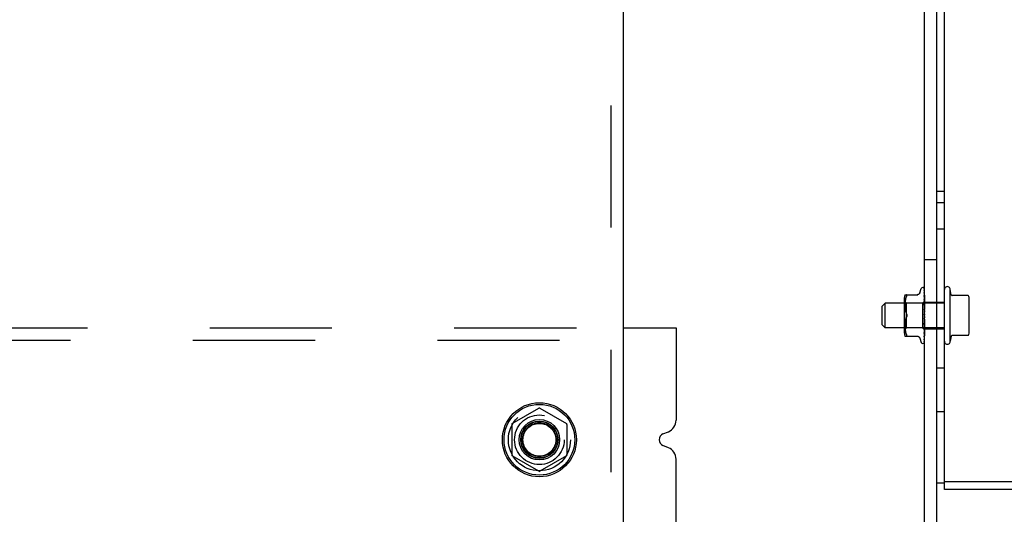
# Model space of a CAD drawing. Header units: inches. Extents: x 0 to 224, y 0 to 145.
# Tile 31 of 41: x 171 to 181, y 84 to 89. Entities that reach past the tile are written whole.
import ezdxf

# ---------------------------------------------------------------- set-up
doc = ezdxf.new("R2010")
doc.units = ezdxf.units.IN
doc.header["$LTSCALE"] = 12.302632
doc.header["$MEASUREMENT"] = 0
doc.linetypes.add('DOT', pattern=[0.2, 0.1, -0.1])
doc.linetypes.add('HIDDEN', pattern=[0.2, 0.1, -0.1])
doc.layers.get('0').update_dxf_attribs({"linetype": 'CONTINUOUS'})
doc.layers.add('DEFAULT_2', color=8, linetype='HIDDEN')
doc.layers.add('SUBPANELS', color=7, linetype='CONTINUOUS')

msp = doc.modelspace()

# ---------------------------------------------------------------- linework, layer by layer
at = {"color": 7, "linetype": 'Continuous'}
for p, q in [((180.7686, 84.0489), (180.7686, 118.5489)), ((180.5686, 46.6739), (180.5686, 118.4239)), ((180.6936, 46.6739), (180.6936, 118.4859)), ((180.3721, 86.0073), (180.5014, 86.0073)), ((180.5044, 86.0094), (180.5008, 86.0082)), ((180.5211, 86.0269), (180.5365, 86.0692)), ((180.5521, 86.0802), (180.553, 86.0802)), ((180.5664, 86.0733), (180.5653, 86.0746)), ((180.5666, 86.0661), (180.5657, 86.0689)), ((180.5663, 86.0522), (180.5659, 86.0539)), ((180.5668, 86.0247), (180.566, 86.0301)), ((180.566, 85.9983), (180.566, 85.9983)), ((180.5664, 85.9952), (180.566, 85.9983)), ((180.5672, 86.0473), (180.5663, 86.0522)), ((180.567, 86.0724), (180.5664, 86.0733)), ((180.568, 86.0154), (180.5668, 86.0247)), ((180.5679, 86.0426), (180.5672, 86.0473)), ((180.5683, 86.0588), (180.5679, 86.0608)), ((180.568, 86.042), (180.5679, 86.0426)), ((180.5686, 86.0377), (180.568, 86.042)), ((180.5686, 86.0097), (180.568, 86.0154)), ((180.5685, 86.0693), (180.5682, 86.07)), ((180.5686, 86.0675), (180.5682, 86.069)), ((180.5686, 86.0572), (180.5683, 86.0588)), ((180.5686, 86.069), (180.5685, 86.0693)), ((180.8286, 85.5389), (180.8286, 86.0589)), ((180.8374, 86.0074), (180.8286, 86.0589)), ((181.0065, 85.9989), (180.8429, 85.9989)), ((180.1436, 85.8939), (180.1736, 85.9239)), ((180.3666, 85.9239), (180.1736, 85.9239)), ((180.1736, 85.6739), (180.1736, 85.9239)), ((180.3666, 85.6193), (180.3666, 85.9785)), ((180.566, 85.9593), (180.566, 85.9595)), ((180.5681, 85.9378), (180.566, 85.9593)), ((180.566, 85.9146), (180.566, 85.9149)), ((180.5686, 85.8856), (180.566, 85.9146)), ((180.568, 85.9801), (180.5664, 85.9952)), ((180.5686, 85.9742), (180.568, 85.9801)), ((180.5686, 85.9323), (180.5681, 85.9378)), ((181.0186, 85.6328), (181.0186, 85.9651)), ((180.1436, 85.7039), (180.1436, 85.8939)), ((180.566, 85.8657), (180.566, 85.8659)), ((180.566, 85.8657), (180.5686, 85.8359)), ((180.1436, 85.7039), (180.1736, 85.6739)), ((180.566, 85.764), (180.566, 85.7639)), ((177.5374, 85.6739), (178.0686, 85.6739)), ((178.0686, 85.6739), (178.0686, 84.7446)), ((180.3666, 85.6739), (180.1736, 85.6739)), ((180.566, 85.6655), (180.566, 85.6656)), ((180.566, 85.6229), (180.5661, 85.6234)), ((180.5666, 85.625), (180.5681, 85.6285)), ((180.5681, 85.6285), (180.5686, 85.6297)), ((180.3721, 85.5906), (180.5014, 85.5906)), ((180.5211, 85.5709), (180.5365, 85.5286)), ((180.5521, 85.5177), (180.553, 85.5177)), ((180.5652, 85.525), (180.5661, 85.5263)), ((180.5657, 85.5369), (180.5669, 85.5391)), ((180.5659, 85.5576), (180.5664, 85.5586)), ((180.566, 85.5866), (180.5661, 85.587)), ((180.5661, 85.587), (180.5662, 85.5874)), ((180.5662, 85.5874), (180.5667, 85.5886)), ((180.5664, 85.5586), (180.5666, 85.5591)), ((180.5666, 85.5591), (180.5672, 85.5603)), ((180.5667, 85.5886), (180.568, 85.5915)), ((180.5672, 85.5603), (180.5678, 85.5617)), ((180.5678, 85.5617), (180.5686, 85.5638)), ((180.568, 85.5915), (180.5686, 85.5931)), ((180.8374, 85.5904), (180.8286, 85.5389)), ((181.0065, 85.5989), (180.8429, 85.5989)), ((176.4211, 84.712), (176.6886, 84.8665)), ((176.6986, 84.8665), (176.9661, 84.712)), ((176.4161, 84.7034), (176.4161, 84.3945)), ((176.9711, 84.7034), (176.9711, 84.3945)), ((177.9372, 84.6067), (177.9915, 84.6291)), ((177.9915, 84.4687), (177.9372, 84.4912)), ((176.6886, 84.2314), (176.4211, 84.3858)), ((176.9661, 84.3858), (176.6986, 84.2314)), ((178.0686, 83.4239), (178.0686, 84.3532)), ((195.6186, 84.1239), (180.7686, 84.1239)), ((180.7686, 84.1119), (180.6936, 84.1119)), ((195.6186, 84.0489), (180.7686, 84.0489))]:
    msp.add_line(p, q, dxfattribs=at)
for points in [[(180.3876, 85.9927), (180.3888, 85.9954), (180.3898, 85.9979), (180.3905, 86), (180.3909, 86.0018), (180.391, 86.0034), (180.3909, 86.0047), (180.3905, 86.0057), (180.3898, 86.0066), (180.3888, 86.0071), (180.3876, 86.0073)], [(180.5008, 86.0082), (180.4972, 86.0075), (180.4935, 86.0073)], [(180.5209, 86.0265), (180.5201, 86.0245), (180.5184, 86.0213), (180.5163, 86.0182), (180.5138, 86.0155), (180.5109, 86.013), (180.5078, 86.011), (180.5044, 86.0094)], [(180.5659, 86.0739), (180.565, 86.075), (180.5642, 86.0758)], [(180.5682, 86.069), (180.5677, 86.0703), (180.5672, 86.0715), (180.5666, 86.0727), (180.5659, 86.0739)], [(180.5679, 86.0608), (180.5675, 86.0626), (180.567, 86.0644), (180.5666, 86.0661)], [(180.5682, 86.07), (180.5682, 86.0701), (180.568, 86.0705), (180.5678, 86.0709), (180.5676, 86.0713), (180.5674, 86.0717), (180.5672, 86.072), (180.567, 86.0724)], [(180.3876, 85.9927), (180.384, 85.9842), (180.3809, 85.9754), (180.3784, 85.9661), (180.3764, 85.9565), (180.3749, 85.947), (180.3738, 85.9376), (180.373, 85.9287), (180.3725, 85.9201), (180.3722, 85.9117), (180.3721, 85.9034), (180.3722, 85.895), (180.3725, 85.8865), (180.373, 85.8776), (180.3738, 85.8685), (180.3749, 85.8591), (180.3764, 85.8497), (180.3783, 85.8403), (180.3808, 85.831), (180.3839, 85.8221), (180.3876, 85.8135)], [(180.3876, 85.8135), (180.3886, 85.8111), (180.3895, 85.8087), (180.3901, 85.8062), (180.3906, 85.8038), (180.3909, 85.8013), (180.391, 85.7989)], [(180.3876, 85.7843), (180.3839, 85.7758), (180.3808, 85.7669), (180.3784, 85.7577), (180.3764, 85.7483), (180.3749, 85.7389), (180.3738, 85.7296), (180.373, 85.7205), (180.3725, 85.7116), (180.3722, 85.703), (180.3721, 85.6946), (180.3722, 85.6863), (180.3725, 85.6779), (180.373, 85.6692), (180.3738, 85.6603), (180.3749, 85.651), (180.3764, 85.6414), (180.3784, 85.6319), (180.3809, 85.6225), (180.3839, 85.6136), (180.3876, 85.6052)], [(180.391, 85.7989), (180.3909, 85.7965), (180.3906, 85.7941), (180.3901, 85.7916), (180.3895, 85.7892), (180.3886, 85.7867), (180.3876, 85.7843)], [(180.566, 85.7639), (180.5661, 85.7644), (180.5663, 85.765), (180.5665, 85.7657), (180.5667, 85.7663), (180.567, 85.7668), (180.5673, 85.7672), (180.5675, 85.7677), (180.5678, 85.7681), (180.568, 85.7684), (180.5683, 85.7688), (180.5685, 85.7692), (180.5686, 85.7694)], [(180.566, 85.713), (180.5661, 85.7136), (180.5662, 85.7143)], [(180.5662, 85.7143), (180.5664, 85.715), (180.5667, 85.7157), (180.567, 85.7164), (180.5673, 85.717), (180.5676, 85.7176), (180.5679, 85.7182), (180.5682, 85.7188), (180.5686, 85.7194), (180.5686, 85.7196)], [(180.3876, 85.5906), (180.3888, 85.5908), (180.3898, 85.5913), (180.3905, 85.5921), (180.3909, 85.5932), (180.391, 85.5945), (180.3909, 85.5961), (180.3905, 85.5979), (180.3898, 85.6), (180.3888, 85.6024), (180.3876, 85.6052)], [(180.566, 85.6656), (180.5661, 85.6661), (180.5662, 85.6666), (180.5664, 85.6673)], [(180.5661, 85.6234), (180.5662, 85.6238), (180.5663, 85.6244), (180.5666, 85.625)], [(180.5664, 85.6673), (180.5666, 85.668), (180.5669, 85.6687), (180.5672, 85.6694)], [(180.5672, 85.6694), (180.5679, 85.6709), (180.5683, 85.6716), (180.5686, 85.6724)], [(180.4935, 85.5906), (180.4972, 85.5904), (180.5008, 85.5897)], [(180.5008, 85.5897), (180.5044, 85.5885), (180.5078, 85.5869), (180.5109, 85.5848), (180.5138, 85.5824), (180.5163, 85.5796), (180.5184, 85.5766), (180.5201, 85.5733), (180.5209, 85.5714)], [(180.5661, 85.5263), (180.5662, 85.5264), (180.5665, 85.5269), (180.5668, 85.5273), (180.5671, 85.5279), (180.5674, 85.5284), (180.5677, 85.529), (180.568, 85.5296), (180.5683, 85.5303), (180.5686, 85.5309), (180.5686, 85.5312)], [(180.5669, 85.5391), (180.5672, 85.5396), (180.5675, 85.5402), (180.5678, 85.5408), (180.5681, 85.5414), (180.5683, 85.542), (180.5686, 85.5427), (180.5686, 85.5429)]]:
    msp.add_lwpolyline(points, dxfattribs=at)
for radius in [0.3725, 0.3558, 0.2035, 0.1875]:
    msp.add_circle((176.6936, 84.5489), radius, dxfattribs=at)
for centre, radius, start, end in [((180.4442, 85.9785), 0.0776, 157.92393, 180), ((180.5521, 86.0635), 0.0167, 90, 160), ((180.553, 86.0635), 0.0167, 47.76466, 90), ((180.7986, 86.0589), 0.03, 359.9957, 180), ((180.8473, 86.0089), 0.01, 188.56952, 253.7139), ((181.0065, 85.9889), 0.01, 10.48085, 90), ((180.8774, 85.9651), 0.1412, 0, 10.48107), ((180.4442, 85.6193), 0.0776, 180, 202.07607), ((181.0065, 85.6089), 0.01, 270, 349.51915), ((180.8774, 85.6328), 0.1412, 349.51893, 360), ((180.5521, 85.5343), 0.0167, 200, 270), ((180.553, 85.5343), 0.0167, 270, 332.85123), ((180.7986, 85.5389), 0.03, 180, 0.0043), ((180.8473, 85.5889), 0.01, 106.2861, 171.43048), ((176.6936, 84.8578), 0.01, 60, 120), ((176.4261, 84.7034), 0.01, 120, 180), ((176.9611, 84.7034), 0.01, 0.01128, 60), ((177.9436, 84.7446), 0.125, 292.5, 360), ((177.9611, 84.5489), 0.0625, 112.5, 247.5), ((177.9436, 84.3532), 0.125, 0, 67.5), ((176.4261, 84.3945), 0.01, 180.01128, 239.98796), ((176.9611, 84.3945), 0.01, 300.01085, 360), ((176.6936, 84.24), 0.01, 240.01171, 299.98732)]:
    msp.add_arc(centre, radius, start, end, dxfattribs=at)
at = {"layer": 'DEFAULT_2', "color": 8, "linetype": 'HIDDEN'}
for p, q in [((180.6936, 87.0489), (180.7686, 87.0489)), ((180.7686, 86.9319), (180.6936, 86.9319)), ((180.7686, 86.6659), (180.6936, 86.6659)), ((180.5686, 86.3614), (180.6936, 86.3614)), ((180.5643, 86.0756), (180.5643, 86.0757)), ((180.5653, 86.0746), (180.5643, 86.0756)), ((180.5656, 86.0679), (180.5656, 86.068)), ((180.5663, 86.0669), (180.5656, 86.0679)), ((180.5659, 86.0539), (180.566, 86.0531)), ((180.5659, 86.0516), (180.5659, 86.0517)), ((180.5675, 86.0484), (180.5659, 86.0516)), ((180.566, 86.0715), (180.5679, 85.9424)), ((180.566, 86.0672), (180.5679, 85.9397)), ((180.566, 86.0531), (180.5679, 85.9322)), ((180.566, 86.0508), (180.5679, 85.932)), ((180.566, 86.0302), (180.566, 86.0299)), ((180.566, 86.0299), (180.5679, 85.9197)), ((180.566, 86.0265), (180.5679, 85.9194)), ((180.566, 85.9983), (180.5679, 85.9029)), ((180.5667, 86.0249), (180.5661, 86.0264)), ((180.5665, 86.0664), (180.5663, 86.0669)), ((180.5675, 86.0232), (180.5667, 86.0249)), ((180.5678, 86.0477), (180.5675, 86.0484)), ((180.5679, 86.0223), (180.5675, 86.0232)), ((180.5681, 86.0634), (180.5678, 86.0641)), ((180.568, 86.0474), (180.5678, 86.0477)), ((180.5682, 86.0217), (180.5679, 86.0223)), ((180.5686, 86.0457), (180.568, 86.0474)), ((180.5686, 86.062), (180.5681, 86.0634)), ((180.5686, 86.0204), (180.5682, 86.0217)), ((180.3866, 85.9242), (180.3666, 85.9442)), ((180.7686, 85.9239), (180.3666, 85.9239)), ((180.3721, 85.9033), (180.3721, 85.9034)), ((180.3722, 85.9116), (180.3722, 85.9117)), ((180.3725, 85.92), (180.3725, 85.9201)), ((180.373, 85.9286), (180.373, 85.9287)), ((180.3738, 85.9375), (180.3738, 85.9376)), ((180.3749, 85.9469), (180.3749, 85.947)), ((180.3764, 85.9564), (180.3764, 85.9565)), ((180.3784, 85.966), (180.3784, 85.9661)), ((180.3809, 85.9754), (180.3809, 85.9754)), ((180.3839, 85.9842), (180.384, 85.9842)), ((180.5496, 85.9242), (180.3866, 85.9242)), ((180.3866, 85.6737), (180.3866, 85.9242)), ((180.3866, 85.9242), (180.3866, 85.9239)), ((180.5679, 85.9424), (180.5496, 85.9242)), ((180.5496, 85.9242), (180.5496, 85.6737)), ((180.566, 85.994), (180.5679, 85.9025)), ((180.566, 85.9595), (180.5679, 85.8823)), ((180.566, 85.9544), (180.5679, 85.8818)), ((180.566, 85.9149), (180.5679, 85.8586)), ((180.566, 85.9091), (180.5679, 85.8581)), ((180.5679, 85.989), (180.5668, 85.9917)), ((180.568, 85.9489), (180.5668, 85.9516)), ((180.5681, 85.9886), (180.5679, 85.989)), ((180.5686, 85.9431), (180.5679, 85.9424)), ((180.5679, 85.9424), (180.5679, 85.9424)), ((180.5681, 85.9405), (180.5679, 85.9399)), ((180.568, 85.9402), (180.5679, 85.9401)), ((180.5679, 85.9401), (180.5679, 85.9399)), ((180.5679, 85.9397), (180.5679, 85.9399)), ((180.5679, 85.9399), (180.5679, 85.9398)), ((180.5681, 85.9332), (180.5679, 85.9322)), ((180.5679, 85.932), (180.5679, 85.9322)), ((180.5679, 85.9322), (180.5679, 85.932)), ((180.5686, 85.9292), (180.5679, 85.932)), ((180.5679, 85.9318), (180.5679, 85.932)), ((180.5683, 85.9228), (180.5679, 85.9198)), ((180.5679, 85.9198), (180.5679, 85.9197)), ((180.5679, 85.9194), (180.5679, 85.9198)), ((180.5679, 85.9197), (180.5679, 85.9195)), ((180.5686, 85.9151), (180.5679, 85.9195)), ((180.5684, 85.9078), (180.5679, 85.903)), ((180.5679, 85.9025), (180.5679, 85.903)), ((180.5679, 85.9029), (180.5679, 85.9026)), ((180.5686, 85.8968), (180.5679, 85.9026)), ((180.5683, 85.9483), (180.568, 85.9489)), ((180.5681, 85.9404), (180.568, 85.9402)), ((180.5682, 85.9332), (180.568, 85.9328)), ((180.5683, 85.9214), (180.568, 85.9206)), ((180.5684, 85.9879), (180.5681, 85.9886)), ((180.5684, 85.9414), (180.5681, 85.9406)), ((180.5684, 85.9409), (180.5681, 85.9404)), ((180.5681, 85.9406), (180.5681, 85.9405)), ((180.5683, 85.9342), (180.5681, 85.9332)), ((180.5684, 85.9336), (180.5682, 85.9332)), ((180.5685, 85.9477), (180.5683, 85.9483)), ((180.5685, 85.9352), (180.5683, 85.9342)), ((180.5686, 85.925), (180.5683, 85.9228)), ((180.5686, 85.9221), (180.5683, 85.9214)), ((180.5686, 85.9873), (180.5684, 85.9879)), ((180.5686, 85.942), (180.5684, 85.9415)), ((180.5684, 85.9415), (180.5684, 85.9414)), ((180.5686, 85.9412), (180.5684, 85.9409)), ((180.5686, 85.9341), (180.5684, 85.9336)), ((180.5686, 85.9094), (180.5684, 85.9078)), ((180.5686, 85.9474), (180.5685, 85.9477)), ((180.5686, 85.936), (180.5685, 85.9352)), ((180.5686, 85.9319), (180.7686, 85.9319)), ((180.3722, 85.8948), (180.3722, 85.895)), ((180.3725, 85.8863), (180.3725, 85.8865)), ((180.373, 85.8774), (180.373, 85.8776)), ((180.3738, 85.8683), (180.3738, 85.8685)), ((180.3749, 85.859), (180.3749, 85.8591)), ((180.3764, 85.8496), (180.3764, 85.8497)), ((180.3784, 85.8402), (180.3783, 85.8403)), ((180.3808, 85.831), (180.3808, 85.831)), ((180.3839, 85.8221), (180.3839, 85.8221)), ((180.566, 85.8659), (180.5679, 85.8327)), ((180.566, 85.8597), (180.5679, 85.8321)), ((180.5679, 85.8042), (180.5671, 85.8052)), ((180.5686, 85.8899), (180.5679, 85.8824)), ((180.5679, 85.8818), (180.5679, 85.8824)), ((180.5679, 85.8823), (180.5679, 85.8819)), ((180.5686, 85.875), (180.5679, 85.8819)), ((180.5679, 85.8814), (180.5679, 85.8818)), ((180.5686, 85.8671), (180.5679, 85.8588)), ((180.5679, 85.8581), (180.5679, 85.8588)), ((180.5679, 85.8586), (180.5679, 85.8583)), ((180.5686, 85.8504), (180.5679, 85.8583)), ((180.5686, 85.8418), (180.5679, 85.833)), ((180.5679, 85.8337), (180.5679, 85.8327)), ((180.5679, 85.8321), (180.5679, 85.833)), ((180.5679, 85.8327), (180.5679, 85.8325)), ((180.5686, 85.824), (180.5679, 85.8325)), ((180.5679, 85.8318), (180.5679, 85.8321)), ((180.5686, 85.8149), (180.5679, 85.806)), ((180.5686, 85.7966), (180.5679, 85.8055)), ((180.5682, 85.8841), (180.568, 85.8835)), ((180.5684, 85.8847), (180.5682, 85.8841)), ((180.5686, 85.8853), (180.5684, 85.8847)), ((180.5686, 85.8025), (180.5684, 85.8028)), ((180.3722, 85.7028), (180.3722, 85.703)), ((180.3725, 85.7114), (180.3725, 85.7116)), ((180.373, 85.7203), (180.373, 85.7205)), ((180.3738, 85.7294), (180.3738, 85.7296)), ((180.3749, 85.7387), (180.3749, 85.7389)), ((180.3764, 85.7482), (180.3764, 85.7483)), ((180.3783, 85.7576), (180.3784, 85.7577)), ((180.3808, 85.7669), (180.3808, 85.7669)), ((180.3839, 85.7757), (180.3876, 85.7843)), ((180.5686, 85.7875), (180.566, 85.7576)), ((180.5679, 85.7525), (180.566, 85.713)), ((180.5679, 85.752), (180.566, 85.707)), ((180.566, 85.7073), (180.5686, 85.7368)), ((180.5679, 85.7276), (180.566, 85.6655)), ((180.5679, 85.7271), (180.566, 85.6601)), ((180.566, 85.707), (180.566, 85.7073)), ((180.5679, 85.7053), (180.566, 85.6229)), ((180.5679, 85.7049), (180.566, 85.6181)), ((180.5679, 85.7795), (180.5673, 85.7747)), ((180.5679, 85.7795), (180.5679, 85.7789)), ((180.5679, 85.7789), (180.5679, 85.7782)), ((180.5679, 85.7782), (180.5679, 85.7788)), ((180.5686, 85.7694), (180.5679, 85.7782)), ((180.5686, 85.7605), (180.5679, 85.7523)), ((180.5679, 85.7525), (180.5679, 85.7517)), ((180.5679, 85.752), (180.5679, 85.7523)), ((180.5686, 85.7432), (180.5679, 85.7517)), ((180.5686, 85.7349), (180.5679, 85.7274)), ((180.5679, 85.7276), (180.5679, 85.7272)), ((180.5679, 85.7271), (180.5679, 85.7274)), ((180.5679, 85.7272), (180.5679, 85.727)), ((180.5679, 85.7269), (180.5679, 85.7271)), ((180.5686, 85.719), (180.5679, 85.727)), ((180.5686, 85.7116), (180.5679, 85.7052)), ((180.5679, 85.7053), (180.5679, 85.7048)), ((180.5679, 85.7049), (180.5679, 85.7052)), ((180.5686, 85.6977), (180.5679, 85.7048)), ((180.5682, 85.7252), (180.568, 85.7258)), ((180.5681, 85.7031), (180.568, 85.7037)), ((180.5686, 85.702), (180.5681, 85.7031)), ((180.5684, 85.7246), (180.5682, 85.7252)), ((180.5686, 85.7751), (180.5684, 85.7757)), ((180.5686, 85.7239), (180.5684, 85.7246)), ((143.8499, 85.6739), (177.5374, 85.6739)), ((180.7686, 85.6739), (180.3666, 85.6739)), ((180.3866, 85.6737), (180.3666, 85.6537)), ((180.3721, 85.6944), (180.3721, 85.6946)), ((180.3722, 85.6861), (180.3722, 85.6863)), ((180.3725, 85.6778), (180.3725, 85.6779)), ((180.373, 85.6692), (180.373, 85.6692)), ((180.3738, 85.6603), (180.3738, 85.6603)), ((180.3749, 85.6509), (180.3749, 85.651)), ((180.3764, 85.6414), (180.3764, 85.6414)), ((180.3784, 85.6318), (180.3784, 85.6319)), ((180.3809, 85.6225), (180.3809, 85.6225)), ((180.384, 85.6136), (180.3839, 85.6136)), ((180.5496, 85.6737), (180.3866, 85.6737)), ((180.5686, 85.6547), (180.5496, 85.6737)), ((180.566, 85.6603), (180.5686, 85.6884)), ((180.5679, 85.6864), (180.566, 85.5867)), ((180.5679, 85.686), (180.566, 85.5828)), ((180.5679, 85.6716), (180.566, 85.5581)), ((180.5679, 85.6713), (180.566, 85.5552)), ((180.5679, 85.6614), (180.566, 85.5383)), ((180.5679, 85.6612), (180.566, 85.5365)), ((180.566, 85.6601), (180.566, 85.6603)), ((180.5679, 85.6561), (180.566, 85.5279)), ((180.5679, 85.6561), (180.566, 85.5273)), ((180.566, 85.6183), (180.5665, 85.6228)), ((180.566, 85.6181), (180.566, 85.6183)), ((180.5665, 85.6228), (180.568, 85.6376)), ((180.5681, 85.6875), (180.5679, 85.6863)), ((180.5679, 85.6864), (180.5679, 85.686)), ((180.5679, 85.686), (180.5679, 85.6863)), ((180.5679, 85.6859), (180.5679, 85.686)), ((180.5683, 85.683), (180.5679, 85.686)), ((180.5681, 85.6724), (180.5679, 85.6715)), ((180.5679, 85.6716), (180.5679, 85.6713)), ((180.5679, 85.6713), (180.5679, 85.6715)), ((180.5679, 85.6709), (180.5679, 85.6713)), ((180.5679, 85.6708), (180.5679, 85.6713)), ((180.5686, 85.6668), (180.5679, 85.6709)), ((180.568, 85.6706), (180.5679, 85.6708)), ((180.5686, 85.6634), (180.5679, 85.6613)), ((180.5679, 85.6614), (180.5679, 85.6612)), ((180.5679, 85.6612), (180.5679, 85.6613)), ((180.568, 85.6607), (180.5679, 85.6612)), ((180.568, 85.6558), (180.5679, 85.6561)), ((180.5681, 85.6557), (180.5679, 85.6561)), ((180.5679, 85.6561), (180.5679, 85.6561)), ((180.5686, 85.6582), (180.568, 85.6607)), ((180.5682, 85.6556), (180.568, 85.6558)), ((180.568, 85.6376), (180.5686, 85.6439)), ((180.568, 85.5993), (180.5686, 85.605)), ((180.5686, 85.6914), (180.5681, 85.6875)), ((180.5683, 85.6733), (180.5681, 85.6724)), ((180.5686, 85.6551), (180.5682, 85.6556)), ((180.5686, 85.6801), (180.5683, 85.683)), ((180.5684, 85.6742), (180.5683, 85.6733)), ((180.5686, 85.6835), (180.5684, 85.6841)), ((180.5686, 85.6752), (180.5684, 85.6742)), ((180.5686, 85.6659), (180.7686, 85.6659)), ((64.9436, 85.5489), (178.0686, 85.5489)), ((180.5653, 85.5246), (180.5658, 85.5255)), ((180.5658, 85.5255), (180.5663, 85.5268)), ((180.566, 85.5581), (180.5659, 85.5576)), ((180.5659, 85.5354), (180.5662, 85.5368)), ((180.566, 85.5827), (180.5668, 85.5888)), ((180.566, 85.5867), (180.566, 85.5866)), ((180.566, 85.5828), (180.566, 85.5828)), ((180.566, 85.5828), (180.566, 85.5827)), ((180.566, 85.5548), (180.5663, 85.5568)), ((180.566, 85.5552), (180.566, 85.5548)), ((180.5662, 85.5368), (180.5667, 85.5388)), ((180.5663, 85.5568), (180.5667, 85.5596)), ((180.5663, 85.5268), (180.5669, 85.5281)), ((180.5667, 85.5596), (180.5672, 85.5624)), ((180.5667, 85.5388), (180.5671, 85.5409)), ((180.5668, 85.5888), (180.568, 85.5993)), ((180.5669, 85.5281), (180.5674, 85.5296)), ((180.5671, 85.5409), (180.5675, 85.5431)), ((180.5672, 85.5624), (180.5676, 85.5653)), ((180.5674, 85.5296), (180.5678, 85.5311)), ((180.5675, 85.5431), (180.568, 85.5453)), ((180.5676, 85.5653), (180.568, 85.5682)), ((180.5678, 85.5311), (180.5683, 85.5328)), ((180.568, 85.5682), (180.5684, 85.5712)), ((180.568, 85.5453), (180.5684, 85.5476)), ((180.5683, 85.5328), (180.5686, 85.5344)), ((180.5684, 85.5712), (180.5686, 85.5731)), ((180.5684, 85.5476), (180.5686, 85.5493)), ((180.7686, 85.2679), (180.6936, 85.2679)), ((180.7686, 84.8299), (180.6936, 84.8299))]:
    msp.add_line(p, q, dxfattribs=at)
for points in [[(180.5643, 86.0757), (180.5643, 86.0756), (180.5644, 86.0756), (180.5645, 86.0755), (180.5646, 86.0753), (180.5648, 86.0751), (180.5649, 86.0749), (180.5651, 86.0747), (180.5652, 86.0744), (180.5654, 86.0742), (180.5655, 86.0739), (180.5656, 86.0736), (180.5657, 86.0733), (180.5658, 86.073), (180.5659, 86.0727), (180.5659, 86.0723), (180.566, 86.072), (180.566, 86.0717), (180.566, 86.0715)], [(180.5656, 86.068), (180.5656, 86.068), (180.5655, 86.068), (180.5656, 86.0679), (180.5657, 86.0677), (180.5658, 86.0673), (180.5659, 86.0669), (180.566, 86.0663), (180.566, 86.066)], [(180.5657, 86.0689), (180.5657, 86.0688), (180.5659, 86.0683), (180.566, 86.0677), (180.566, 86.0672)], [(180.5659, 86.0517), (180.5659, 86.0517), (180.5659, 86.0516), (180.5659, 86.0515), (180.566, 86.0511), (180.566, 86.0508)], [(180.5661, 86.0264), (180.5661, 86.0265), (180.566, 86.0267), (180.566, 86.0267), (180.566, 86.0266), (180.566, 86.0265)], [(180.5678, 86.0641), (180.5675, 86.0647), (180.5672, 86.0653), (180.5668, 86.0659), (180.5665, 86.0664)], [(180.5668, 85.9917), (180.5665, 85.9922), (180.5663, 85.9928), (180.5661, 85.9933), (180.566, 85.9936), (180.566, 85.9939), (180.566, 85.994)], [(180.5668, 85.9516), (180.5668, 85.9516), (180.5665, 85.9523), (180.5663, 85.953), (180.5661, 85.9536), (180.566, 85.954), (180.566, 85.9544)], [(180.568, 85.9036), (180.5673, 85.905), (180.567, 85.9057), (180.5667, 85.9064), (180.5664, 85.9071), (180.5662, 85.9078), (180.5661, 85.9084), (180.566, 85.909), (180.566, 85.9091)], [(180.5686, 85.9429), (180.5684, 85.9428), (180.5683, 85.9427), (180.5681, 85.9426), (180.5679, 85.9424)], [(180.5686, 85.9386), (180.5684, 85.9389), (180.5683, 85.9392), (180.5681, 85.9395), (180.5679, 85.9398)], [(180.568, 85.9396), (180.5679, 85.9397), (180.5679, 85.9397)], [(180.568, 85.9328), (180.5679, 85.9325), (180.5679, 85.9322), (180.5679, 85.9322)], [(180.5686, 85.9316), (180.5684, 85.9315), (180.5682, 85.9316), (180.568, 85.9317), (180.5679, 85.9318)], [(180.568, 85.9206), (180.5679, 85.9202), (180.5679, 85.9198)], [(180.5686, 85.9184), (180.5684, 85.9185), (180.5682, 85.9187), (180.568, 85.9189), (180.5679, 85.9191), (180.5679, 85.9194)], [(180.5682, 85.9045), (180.568, 85.9039), (180.5679, 85.9035), (180.5679, 85.903), (180.5679, 85.9029)], [(180.5686, 85.901), (180.5684, 85.9012), (180.5682, 85.9015), (180.568, 85.9018), (180.5679, 85.9021), (180.5679, 85.9025)], [(180.5686, 85.9399), (180.5684, 85.9398), (180.5682, 85.9397), (180.568, 85.9396)], [(180.5686, 85.9023), (180.5683, 85.9029), (180.568, 85.9036)], [(180.5686, 85.9056), (180.5684, 85.905), (180.5682, 85.9045)], [(180.3895, 85.8085), (180.3889, 85.8102), (180.3883, 85.8119), (180.3876, 85.8135)], [(180.391, 85.7989), (180.3909, 85.8008), (180.3908, 85.8028), (180.3905, 85.8047), (180.39, 85.8066)], [(180.5676, 85.8554), (180.5673, 85.8559), (180.567, 85.8564), (180.5667, 85.857), (180.5665, 85.8576), (180.5663, 85.8583), (180.5661, 85.859), (180.566, 85.8596), (180.566, 85.8598)], [(180.5671, 85.8052), (180.5669, 85.8056), (180.5667, 85.806), (180.5665, 85.8064), (180.5663, 85.807), (180.5661, 85.8075), (180.566, 85.8081), (180.566, 85.8087), (180.566, 85.8093)], [(180.5674, 85.8048), (180.5673, 85.8049), (180.5672, 85.805), (180.5671, 85.8052), (180.5671, 85.8052)], [(180.5671, 85.8052), (180.5673, 85.8049), (180.5675, 85.8045), (180.5678, 85.8041), (180.568, 85.8037), (180.5682, 85.8032), (180.5684, 85.8028)], [(180.568, 85.8041), (180.5678, 85.8043), (180.5678, 85.8043), (180.5678, 85.8044), (180.5677, 85.8044), (180.5677, 85.8045), (180.5676, 85.8045), (180.5675, 85.8046), (180.5675, 85.8047)], [(180.5686, 85.8536), (180.5685, 85.8539), (180.5682, 85.8544), (180.5676, 85.8554)], [(180.568, 85.8835), (180.5679, 85.883), (180.5679, 85.8824), (180.5679, 85.8823)], [(180.5686, 85.8799), (180.5684, 85.8802), (180.5682, 85.8805), (180.568, 85.8809), (180.5679, 85.8814)], [(180.5682, 85.8606), (180.568, 85.86), (180.5679, 85.8594), (180.5679, 85.8588), (180.5679, 85.8586)], [(180.5686, 85.8558), (180.5684, 85.8562), (180.5682, 85.8567), (180.568, 85.8571), (180.5679, 85.8577), (180.5679, 85.8581)], [(180.5682, 85.8349), (180.568, 85.8343), (180.5679, 85.8337)], [(180.5686, 85.8297), (180.5684, 85.8302), (180.5682, 85.8307), (180.568, 85.8312), (180.5679, 85.8318)], [(180.5686, 85.8091), (180.5684, 85.8086), (180.5682, 85.808), (180.568, 85.8073), (180.5679, 85.8067), (180.5679, 85.8061), (180.5679, 85.8055)], [(180.5684, 85.8028), (180.5684, 85.803), (180.5682, 85.8036), (180.568, 85.8042), (180.5679, 85.8048), (180.5679, 85.8054), (180.5679, 85.806)], [(180.5686, 85.8033), (180.5685, 85.8035), (180.5683, 85.8037), (180.5682, 85.8039), (180.5681, 85.804), (180.568, 85.8041), (180.568, 85.8041)], [(180.5686, 85.8619), (180.5684, 85.8613), (180.5682, 85.8606)], [(180.5686, 85.8362), (180.5684, 85.8356), (180.5682, 85.8349)], [(180.3876, 85.7843), (180.3881, 85.7856), (180.3887, 85.7869), (180.3892, 85.7883), (180.3896, 85.7898)], [(180.3901, 85.7913), (180.3904, 85.7928), (180.3907, 85.7944), (180.3908, 85.7959), (180.391, 85.7974), (180.391, 85.7989)], [(180.5673, 85.7747), (180.5664, 85.7667), (180.566, 85.764)], [(180.5686, 85.7817), (180.5684, 85.7812), (180.5682, 85.7806), (180.568, 85.7801), (180.5679, 85.7795)], [(180.568, 85.7769), (180.5679, 85.7776), (180.5679, 85.7782)], [(180.5686, 85.7549), (180.5684, 85.7545), (180.5682, 85.754), (180.568, 85.7535), (180.5679, 85.7529), (180.5679, 85.7525)], [(180.5686, 85.7486), (180.5684, 85.7492), (180.5682, 85.7498), (180.568, 85.7505), (180.5679, 85.7511), (180.5679, 85.7517), (180.5679, 85.752)], [(180.5686, 85.7297), (180.5684, 85.7294), (180.5682, 85.729), (180.568, 85.7286), (180.5679, 85.7282), (180.5679, 85.7277), (180.5679, 85.7276)], [(180.568, 85.7258), (180.5679, 85.7263), (180.5679, 85.7269)], [(180.5686, 85.707), (180.5684, 85.7068), (180.5682, 85.7065), (180.568, 85.7061), (180.5679, 85.7057), (180.5679, 85.7053)], [(180.568, 85.7037), (180.5679, 85.7042), (180.5679, 85.7047), (180.5679, 85.7049)], [(180.5684, 85.7757), (180.5682, 85.7763), (180.568, 85.7769)], [(180.5686, 85.6876), (180.5684, 85.6875), (180.5682, 85.6873), (180.568, 85.687), (180.5679, 85.6867), (180.5679, 85.6864)], [(180.568, 85.6851), (180.5679, 85.6855), (180.5679, 85.6859)], [(180.5686, 85.6723), (180.5684, 85.6723), (180.5682, 85.6722), (180.568, 85.672), (180.5679, 85.6718), (180.5679, 85.6716)], [(180.5686, 85.6615), (180.5684, 85.6616), (180.5682, 85.6616), (180.568, 85.6616), (180.5679, 85.6615), (180.5679, 85.6614)], [(180.568, 85.6607), (180.5679, 85.661), (180.5679, 85.6612), (180.5679, 85.6612)], [(180.5686, 85.6565), (180.5684, 85.6563), (180.5683, 85.6562), (180.5681, 85.6562), (180.5679, 85.6561)], [(180.5686, 85.6557), (180.5684, 85.6559), (180.5682, 85.656), (180.568, 85.6561), (180.5679, 85.6562), (180.5679, 85.6562), (180.5679, 85.6561)], [(180.5684, 85.6841), (180.5682, 85.6846), (180.568, 85.6851)], [(180.5686, 85.6692), (180.5684, 85.6697), (180.5682, 85.6702), (180.568, 85.6706)], [(180.5686, 85.6596), (180.5684, 85.66), (180.5682, 85.6604), (180.568, 85.6607)], [(180.5686, 85.6548), (180.5684, 85.655), (180.5683, 85.6553), (180.5681, 85.6557)], [(180.566, 85.5279), (180.566, 85.5275), (180.5659, 85.5269), (180.5658, 85.5263), (180.5656, 85.5258), (180.5654, 85.5255), (180.5653, 85.5252), (180.5652, 85.525), (180.5652, 85.525)], [(180.566, 85.5273), (180.566, 85.5267), (180.5659, 85.5261), (180.5657, 85.5255), (180.5655, 85.525), (180.5653, 85.5246)], [(180.566, 85.5383), (180.566, 85.5379), (180.5659, 85.5374), (180.5658, 85.5371), (180.5658, 85.537)], [(180.566, 85.5365), (180.566, 85.5361), (180.5659, 85.5356), (180.5659, 85.5354)], [(180.5678, 85.5267), (180.5679, 85.5269), (180.5683, 85.5278), (180.5686, 85.5287)]]:
    msp.add_lwpolyline(points, dxfattribs=at)
for radius in [0.3125, 0.1835, 0.165]:
    msp.add_circle((176.6936, 84.5489), radius, dxfattribs=at)
at = {"layer": 'DEFAULT_2', "color": 8, "linetype": 'DOT'}
msp.add_circle((176.6936, 84.5489), 0.17, dxfattribs=at)
at = {"layer": 'DEFAULT_2', "color": 8, "linetype": 'HIDDEN'}
for centre, start, end in [((180.8473, 86.0089), 253.7139, 270), ((180.8473, 85.5889), 90, 106.2861)]:
    msp.add_arc(centre, 0.01, start, end, dxfattribs=at)
at = {"layer": 'SUBPANELS', "color": 8, "linetype": 'HIDDEN'}
msp.add_line((177.4124, 112.5177), (177.4124, 56.5802), dxfattribs=at)
at = {"layer": 'SUBPANELS', "color": 3, "linetype": 'Continuous'}
msp.add_line((177.5374, 112.5177), (177.5374, 56.5802), dxfattribs=at)
at = {"layer": 'SUBPANELS', "color": 8, "linetype": 'HIDDEN'}
msp.add_circle((176.6936, 84.5489), 0.25, dxfattribs=at)

doc.saveas('drawing.dxf')
